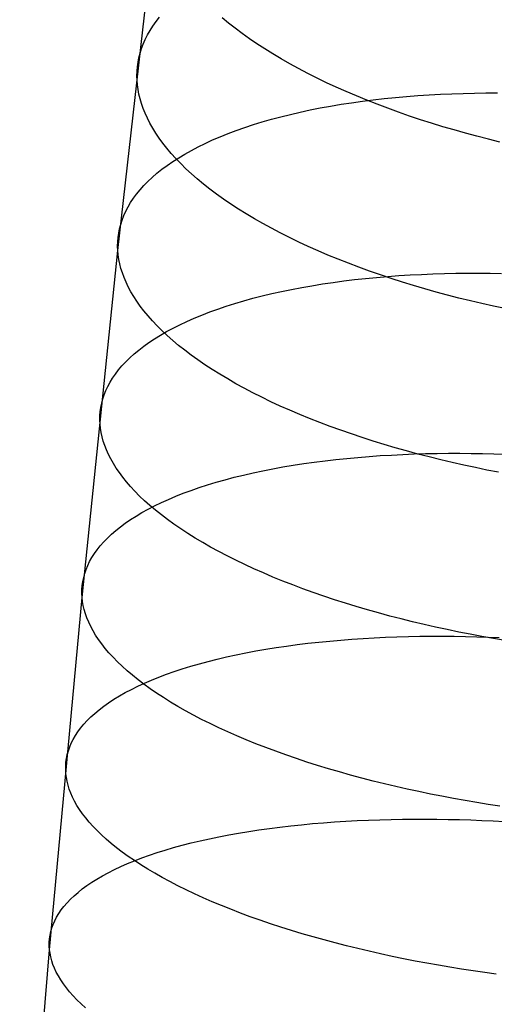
# Model space of a CAD drawing. Extents: x -37 to 483, y -973 to -253.
# Tile 133 of 197: x 15 to 28, y -375 to -350. Entities that reach past the tile are written whole.
import ezdxf

# ---------------------------------------------------------------- set-up
doc = ezdxf.new("R2010")
doc.units = 0
doc.layers.add('PREDEFINITO', color=7, linetype='CONTINUOUS')

msp = doc.modelspace()

# ---------------------------------------------------------------- linework, layer by layer
at = {"layer": 'PREDEFINITO'}
for p, q in [((17.747, -355.712, 103.368), (18.75, -346.834, 107.151)), ((18.748, -349.74, 102.104), (18.839, -349.625, 101.855)), ((20.635, -349.78, 112.262), (20.468, -349.642, 112.043)), ((18.59, -349.972, 102.602), (18.665, -349.856, 102.353)), ((18.665, -349.856, 102.353), (18.748, -349.74, 102.104)), ((20.809, -349.916, 112.478), (20.635, -349.78, 112.262)), ((20.991, -350.052, 112.691), (20.809, -349.916, 112.478)), ((18.463, -350.207, 103.098), (18.523, -350.09, 102.85)), ((18.523, -350.09, 102.85), (18.59, -349.972, 102.602)), ((21.181, -350.187, 112.9), (20.991, -350.052, 112.691)), ((21.378, -350.32, 113.105), (21.181, -350.187, 112.9)), ((18.329, -350.563, 103.834), (18.367, -350.444, 103.59)), ((18.367, -350.444, 103.59), (18.411, -350.326, 103.344)), ((18.411, -350.326, 103.344), (18.463, -350.207, 103.098)), ((21.582, -350.453, 113.306), (21.378, -350.32, 113.105)), ((18.276, -350.8, 104.317), (18.299, -350.682, 104.076)), ((18.299, -350.682, 104.076), (18.329, -350.563, 103.834)), ((21.793, -350.584, 113.503), (21.582, -350.453, 113.306)), ((22.011, -350.714, 113.695), (21.793, -350.584, 113.503)), ((18.25, -351.037, 104.792), (18.26, -350.919, 104.556)), ((18.26, -350.919, 104.556), (18.276, -350.8, 104.317)), ((22.236, -350.841, 113.883), (22.011, -350.714, 113.695)), ((22.467, -350.967, 114.066), (22.236, -350.841, 113.883)), ((18.247, -351.156, 105.027), (18.25, -351.037, 104.792)), ((18.25, -351.273, 105.259), (18.247, -351.156, 105.027)), ((22.704, -351.092, 114.243), (22.467, -350.967, 114.066)), ((22.947, -351.214, 114.415), (22.704, -351.092, 114.243)), ((23.196, -351.334, 114.582), (22.947, -351.214, 114.415)), ((18.26, -351.391, 105.491), (18.25, -351.273, 105.259)), ((18.276, -351.511, 105.724), (18.26, -351.391, 105.491)), ((23.45, -351.451, 114.744), (23.196, -351.334, 114.582)), ((23.71, -351.567, 114.899), (23.45, -351.451, 114.744)), ((18.299, -351.633, 105.959), (18.276, -351.511, 105.724)), ((18.329, -351.755, 106.195), (18.299, -351.633, 105.959)), ((23.974, -351.68, 115.049), (23.71, -351.567, 114.899)), ((24.243, -351.79, 115.192), (23.974, -351.68, 115.049)), ((24.702, -351.747, 93.452), (24.991, -351.718, 93.322)), ((24.991, -351.718, 93.322), (25.282, -351.692, 93.198)), ((25.282, -351.692, 93.198), (25.575, -351.67, 93.08)), ((25.575, -351.67, 93.08), (25.87, -351.65, 92.969)), ((25.87, -351.65, 92.969), (26.166, -351.634, 92.865)), ((26.166, -351.634, 92.865), (26.463, -351.622, 92.767)), ((26.463, -351.622, 92.767), (26.76, -351.612, 92.675)), ((26.76, -351.612, 92.675), (27.058, -351.606, 92.59)), ((27.058, -351.606, 92.59), (27.356, -351.602, 92.511)), ((27.356, -351.602, 92.511), (27.654, -351.602, 92.438)), ((18.366, -351.88, 106.432), (18.329, -351.755, 106.195)), ((18.409, -352.005, 106.67), (18.366, -351.88, 106.432)), ((23.032, -351.992, 94.364), (23.301, -351.943, 94.197)), ((23.301, -351.943, 94.197), (23.574, -351.897, 94.036)), ((23.574, -351.897, 94.036), (23.851, -351.855, 93.88)), ((23.851, -351.855, 93.88), (24.132, -351.815, 93.731)), ((24.132, -351.815, 93.731), (24.415, -351.779, 93.588)), ((24.517, -351.897, 115.329), (24.243, -351.79, 115.192)), ((24.415, -351.779, 93.588), (24.702, -351.747, 93.452)), ((24.794, -352.002, 115.461), (24.517, -351.897, 115.329)), ((18.46, -352.132, 106.908), (18.409, -352.005, 106.67)), ((18.519, -352.26, 107.147), (18.46, -352.132, 106.908)), ((21.757, -352.288, 95.285), (22.002, -352.222, 95.09)), ((22.002, -352.222, 95.09), (22.252, -352.16, 94.901)), ((22.252, -352.16, 94.901), (22.507, -352.101, 94.716)), ((22.507, -352.101, 94.716), (22.767, -352.045, 94.537)), ((22.767, -352.045, 94.537), (23.032, -351.992, 94.364)), ((25.075, -352.104, 115.585), (24.794, -352.002, 115.461)), ((25.36, -352.203, 115.704), (25.075, -352.104, 115.585)), ((25.647, -352.299, 115.816), (25.36, -352.203, 115.704)), ((18.585, -352.389, 107.387), (18.519, -352.26, 107.147)), ((18.658, -352.518, 107.626), (18.585, -352.389, 107.387)), ((20.84, -352.579, 96.113), (21.06, -352.502, 95.899)), ((21.06, -352.502, 95.899), (21.286, -352.428, 95.69)), ((21.286, -352.428, 95.69), (21.519, -352.356, 95.485)), ((21.519, -352.356, 95.485), (21.757, -352.288, 95.285)), ((25.938, -352.391, 115.921), (25.647, -352.299, 115.816)), ((26.231, -352.481, 116.02), (25.938, -352.391, 115.921)), ((26.526, -352.567, 116.113), (26.231, -352.481, 116.02)), ((18.739, -352.649, 107.865), (18.658, -352.518, 107.626)), ((18.828, -352.781, 108.104), (18.739, -352.649, 107.865)), ((20.221, -352.828, 96.779), (20.42, -352.742, 96.553)), ((20.42, -352.742, 96.553), (20.627, -352.66, 96.331)), ((20.627, -352.66, 96.331), (20.84, -352.579, 96.113)), ((26.823, -352.651, 116.199), (26.526, -352.567, 116.113)), ((27.121, -352.731, 116.278), (26.823, -352.651, 116.199)), ((27.421, -352.807, 116.351), (27.121, -352.731, 116.278)), ((18.925, -352.913, 108.342), (18.828, -352.781, 108.104)), ((19.029, -353.045, 108.579), (18.925, -352.913, 108.342)), ((19.667, -353.099, 97.475), (19.844, -353.006, 97.24)), ((19.844, -353.006, 97.24), (20.029, -352.916, 97.008)), ((20.029, -352.916, 97.008), (20.221, -352.828, 96.779)), ((27.722, -352.881, 116.417), (27.421, -352.807, 116.351)), ((19.142, -353.178, 108.815), (19.029, -353.045, 108.579)), ((19.262, -353.311, 109.05), (19.142, -353.178, 108.815)), ((19.336, -353.291, 97.954), (19.497, -353.194, 97.714)), ((19.497, -353.194, 97.714), (19.667, -353.099, 97.475)), ((18.898, -353.593, 98.688), (19.036, -353.491, 98.442)), ((19.036, -353.491, 98.442), (19.182, -353.39, 98.197)), ((19.182, -353.39, 98.197), (19.336, -353.291, 97.954)), ((19.39, -353.445, 109.283), (19.262, -353.311, 109.05)), ((19.526, -353.578, 109.515), (19.39, -353.445, 109.283)), ((18.645, -353.803, 99.185), (18.767, -353.697, 98.936)), ((18.767, -353.697, 98.936), (18.898, -353.593, 98.688)), ((19.67, -353.711, 109.744), (19.526, -353.578, 109.515)), ((19.822, -353.844, 109.97), (19.67, -353.711, 109.744)), ((18.327, -354.128, 99.937), (18.425, -354.018, 99.686)), ((18.425, -354.018, 99.686), (18.531, -353.91, 99.435)), ((18.531, -353.91, 99.435), (18.645, -353.803, 99.185)), ((19.982, -353.977, 110.195), (19.822, -353.844, 109.97)), ((20.15, -354.109, 110.416), (19.982, -353.977, 110.195)), ((18.155, -354.349, 100.439), (18.237, -354.238, 100.188)), ((18.237, -354.238, 100.188), (18.327, -354.128, 99.937)), ((20.325, -354.24, 110.634), (20.15, -354.109, 110.416)), ((20.508, -354.371, 110.849), (20.325, -354.24, 110.634)), ((18.014, -354.574, 100.94), (18.08, -354.461, 100.69)), ((18.08, -354.461, 100.69), (18.155, -354.349, 100.439)), ((20.698, -354.501, 111.06), (20.508, -354.371, 110.849)), ((20.896, -354.63, 111.267), (20.698, -354.501, 111.06)), ((17.859, -354.915, 101.685), (17.903, -354.801, 101.438)), ((17.903, -354.801, 101.438), (17.955, -354.687, 101.189)), ((17.955, -354.687, 101.189), (18.014, -354.574, 100.94)), ((21.1, -354.757, 111.47), (20.896, -354.63, 111.267)), ((21.312, -354.883, 111.669), (21.1, -354.757, 111.47)), ((17.793, -355.143, 102.176), (17.822, -355.029, 101.931)), ((17.822, -355.029, 101.931), (17.859, -354.915, 101.685)), ((21.531, -355.008, 111.863), (21.312, -354.883, 111.669)), ((21.756, -355.131, 112.053), (21.531, -355.008, 111.863)), ((17.755, -355.371, 102.659), (17.77, -355.257, 102.418)), ((17.77, -355.257, 102.418), (17.793, -355.143, 102.176)), ((21.987, -355.253, 112.238), (21.756, -355.131, 112.053)), ((22.225, -355.372, 112.417), (21.987, -355.253, 112.238)), ((17.743, -355.599, 103.134), (17.746, -355.485, 102.898)), ((17.746, -355.485, 102.898), (17.755, -355.371, 102.659)), ((22.469, -355.49, 112.591), (22.225, -355.372, 112.417)), ((22.718, -355.605, 112.76), (22.469, -355.49, 112.591)), ((16.816, -364.758, 99.839), (17.747, -355.712, 103.368)), ((17.747, -355.712, 103.368), (17.743, -355.599, 103.134)), ((17.758, -355.825, 103.602), (17.747, -355.712, 103.368)), ((17.774, -355.941, 103.837), (17.758, -355.825, 103.602)), ((22.973, -355.718, 112.923), (22.718, -355.605, 112.76)), ((23.233, -355.829, 113.08), (22.973, -355.718, 112.923)), ((23.498, -355.938, 113.231), (23.233, -355.829, 113.08)), ((17.798, -356.057, 104.074), (17.774, -355.941, 103.837)), ((17.828, -356.175, 104.312), (17.798, -356.057, 104.074)), ((23.768, -356.044, 113.376), (23.498, -355.938, 113.231)), ((24.042, -356.148, 113.515), (23.768, -356.044, 113.376)), ((17.866, -356.295, 104.551), (17.828, -356.175, 104.312)), ((17.91, -356.415, 104.791), (17.866, -356.295, 104.551)), ((24.319, -356.248, 113.648), (24.042, -356.148, 113.515)), ((24.601, -356.346, 113.775), (24.319, -356.248, 113.648)), ((24.886, -356.442, 113.894), (24.601, -356.346, 113.775)), ((25.086, -356.365, 91.245), (25.381, -356.346, 91.133)), ((25.381, -356.346, 91.133), (25.677, -356.331, 91.029)), ((25.677, -356.331, 91.029), (25.974, -356.319, 90.93)), ((25.974, -356.319, 90.93), (26.271, -356.31, 90.838)), ((26.271, -356.31, 90.838), (26.569, -356.304, 90.753)), ((26.569, -356.304, 90.753), (26.867, -356.301, 90.674)), ((26.867, -356.301, 90.674), (27.165, -356.3, 90.601)), ((27.165, -356.3, 90.601), (27.462, -356.303, 90.534)), ((27.462, -356.303, 90.534), (27.759, -356.308, 90.474)), ((17.962, -356.537, 105.032), (17.91, -356.415, 104.791)), ((18.021, -356.66, 105.273), (17.962, -356.537, 105.032)), ((22.815, -356.627, 92.367), (23.088, -356.583, 92.205)), ((23.088, -356.583, 92.205), (23.364, -356.542, 92.049)), ((23.364, -356.542, 92.049), (23.644, -356.504, 91.899)), ((23.644, -356.504, 91.899), (23.928, -356.47, 91.755)), ((23.928, -356.47, 91.755), (24.214, -356.439, 91.618)), ((24.214, -356.439, 91.618), (24.503, -356.411, 91.487)), ((24.503, -356.411, 91.487), (24.794, -356.386, 91.363)), ((24.794, -356.386, 91.363), (25.086, -356.365, 91.245)), ((25.174, -356.534, 114.008), (24.886, -356.442, 113.894)), ((25.465, -356.623, 114.115), (25.174, -356.534, 114.008)), ((18.087, -356.784, 105.514), (18.021, -356.66, 105.273)), ((18.162, -356.909, 105.756), (18.087, -356.784, 105.514)), ((21.518, -356.894, 93.265), (21.767, -356.834, 93.075)), ((21.767, -356.834, 93.075), (22.022, -356.778, 92.889)), ((22.022, -356.778, 92.889), (22.282, -356.724, 92.709)), ((22.282, -356.724, 92.709), (22.546, -356.674, 92.535)), ((22.546, -356.674, 92.535), (22.815, -356.627, 92.367)), ((25.758, -356.71, 114.215), (25.465, -356.623, 114.115)), ((26.054, -356.793, 114.309), (25.758, -356.71, 114.215)), ((26.351, -356.873, 114.396), (26.054, -356.793, 114.309)), ((18.243, -357.034, 105.997), (18.162, -356.909, 105.756)), ((18.333, -357.16, 106.238), (18.243, -357.034, 105.997)), ((20.577, -357.162, 94.079), (20.803, -357.09, 93.869)), ((20.803, -357.09, 93.869), (21.035, -357.022, 93.663)), ((21.035, -357.022, 93.663), (21.274, -356.956, 93.461)), ((21.274, -356.956, 93.461), (21.518, -356.894, 93.265)), ((26.65, -356.95, 114.477), (26.351, -356.873, 114.396)), ((26.95, -357.024, 114.551), (26.65, -356.95, 114.477)), ((27.251, -357.094, 114.618), (26.95, -357.024, 114.551)), ((27.552, -357.162, 114.679), (27.251, -357.094, 114.618)), ((18.43, -357.287, 106.478), (18.333, -357.16, 106.238)), ((18.535, -357.415, 106.718), (18.43, -357.287, 106.478)), ((19.939, -357.392, 94.737), (20.145, -357.313, 94.514)), ((20.145, -357.313, 94.514), (20.358, -357.236, 94.294)), ((20.358, -357.236, 94.294), (20.577, -357.162, 94.079)), ((27.854, -357.226, 114.734), (27.552, -357.162, 114.679)), ((18.649, -357.543, 106.956), (18.535, -357.415, 106.718)), ((18.77, -357.671, 107.193), (18.649, -357.543, 106.956)), ((19.365, -357.644, 95.429), (19.549, -357.558, 95.195)), ((19.549, -357.558, 95.195), (19.741, -357.474, 94.964)), ((19.741, -357.474, 94.964), (19.939, -357.392, 94.737)), ((18.899, -357.799, 107.428), (18.77, -357.671, 107.193)), ((18.858, -357.917, 96.148), (19.019, -357.824, 95.906)), ((19.035, -357.927, 107.661), (18.899, -357.799, 107.428)), ((19.019, -357.824, 95.906), (19.188, -357.733, 95.666)), ((19.188, -357.733, 95.666), (19.365, -357.644, 95.429)), ((18.422, -358.207, 96.887), (18.559, -358.108, 96.639)), ((18.559, -358.108, 96.639), (18.705, -358.012, 96.392)), ((18.705, -358.012, 96.392), (18.858, -357.917, 96.148)), ((19.18, -358.055, 107.893), (19.035, -357.927, 107.661)), ((19.333, -358.183, 108.122), (19.18, -358.055, 107.893)), ((18.058, -358.51, 97.639), (18.171, -358.407, 97.388)), ((18.171, -358.407, 97.388), (18.292, -358.306, 97.137)), ((18.292, -358.306, 97.137), (18.422, -358.207, 96.887)), ((19.494, -358.31, 108.348), (19.333, -358.183, 108.122)), ((19.662, -358.437, 108.571), (19.494, -358.31, 108.348)), ((17.855, -358.718, 98.145), (17.952, -358.614, 97.892)), ((17.952, -358.614, 97.892), (18.058, -358.51, 97.639)), ((19.838, -358.564, 108.791), (19.662, -358.437, 108.571)), ((20.021, -358.689, 109.008), (19.838, -358.564, 108.791)), ((17.684, -358.931, 98.651), (17.765, -358.824, 98.398)), ((17.765, -358.824, 98.398), (17.855, -358.718, 98.145)), ((20.212, -358.814, 109.221), (20.021, -358.689, 109.008)), ((20.41, -358.938, 109.431), (20.212, -358.814, 109.221)), ((17.485, -359.254, 99.407), (17.544, -359.146, 99.155)), ((17.544, -359.146, 99.155), (17.61, -359.038, 98.903)), ((17.61, -359.038, 98.903), (17.684, -358.931, 98.651)), ((20.616, -359.06, 109.636), (20.41, -358.938, 109.431)), ((20.828, -359.182, 109.837), (20.616, -359.06, 109.636)), ((17.391, -359.472, 99.906), (17.435, -359.363, 99.657)), ((17.435, -359.363, 99.657), (17.485, -359.254, 99.407)), ((21.047, -359.302, 110.033), (20.828, -359.182, 109.837)), ((21.273, -359.42, 110.224), (21.047, -359.302, 110.033)), ((21.505, -359.537, 110.411), (21.273, -359.42, 110.224)), ((17.304, -359.8, 100.645), (17.326, -359.691, 100.401)), ((17.326, -359.691, 100.401), (17.355, -359.581, 100.154)), ((17.355, -359.581, 100.154), (17.391, -359.472, 99.906)), ((21.744, -359.652, 110.592), (21.505, -359.537, 110.411)), ((21.988, -359.765, 110.768), (21.744, -359.652, 110.592)), ((17.281, -360.018, 101.128), (17.289, -359.909, 100.888)), ((17.289, -359.909, 100.888), (17.304, -359.8, 100.645)), ((22.238, -359.876, 110.939), (21.988, -359.765, 110.768)), ((22.494, -359.985, 111.104), (22.238, -359.876, 110.939)), ((17.279, -360.127, 101.367), (17.281, -360.018, 101.128)), ((17.284, -360.235, 101.603), (17.279, -360.127, 101.367)), ((22.754, -360.091, 111.262), (22.494, -359.985, 111.104)), ((23.02, -360.196, 111.415), (22.754, -360.091, 111.262)), ((23.29, -360.298, 111.562), (23.02, -360.196, 111.415)), ((17.295, -360.344, 101.838), (17.284, -360.235, 101.603)), ((17.312, -360.455, 102.075), (17.295, -360.344, 101.838)), ((17.336, -360.566, 102.314), (17.312, -360.455, 102.075)), ((23.564, -360.397, 111.703), (23.29, -360.298, 111.562)), ((23.843, -360.494, 111.837), (23.564, -360.397, 111.703)), ((17.367, -360.679, 102.554), (17.336, -360.566, 102.314)), ((17.405, -360.794, 102.795), (17.367, -360.679, 102.554)), ((24.125, -360.588, 111.965), (23.843, -360.494, 111.837)), ((24.41, -360.68, 112.086), (24.125, -360.588, 111.965)), ((24.699, -360.769, 112.201), (24.41, -360.68, 112.086)), ((17.451, -360.909, 103.037), (17.405, -360.794, 102.795)), ((17.503, -361.026, 103.279), (17.451, -360.909, 103.037)), ((24.99, -360.854, 112.309), (24.699, -360.769, 112.201)), ((25.284, -360.937, 112.411), (24.99, -360.854, 112.309)), ((25.58, -361.017, 112.506), (25.284, -360.937, 112.411)), ((17.563, -361.144, 103.523), (17.503, -361.026, 103.279)), ((17.63, -361.262, 103.766), (17.563, -361.144, 103.523)), ((22.599, -361.267, 90.375), (22.876, -361.228, 90.218)), ((22.876, -361.228, 90.218), (23.156, -361.192, 90.067)), ((23.156, -361.192, 90.067), (23.439, -361.16, 89.923)), ((23.439, -361.16, 89.923), (23.725, -361.13, 89.785)), ((23.725, -361.13, 89.785), (24.013, -361.103, 89.654)), ((24.013, -361.103, 89.654), (24.304, -361.08, 89.529)), ((24.304, -361.08, 89.529), (24.597, -361.059, 89.41)), ((24.597, -361.059, 89.41), (24.891, -361.042, 89.298)), ((24.891, -361.042, 89.298), (25.187, -361.027, 89.193)), ((25.187, -361.027, 89.193), (25.484, -361.015, 89.094)), ((25.484, -361.015, 89.094), (25.781, -361.007, 89.002)), ((25.878, -361.094, 112.594), (25.58, -361.017, 112.506)), ((25.781, -361.007, 89.002), (26.079, -361.001, 88.916)), ((26.177, -361.169, 112.676), (25.878, -361.094, 112.594)), ((26.079, -361.001, 88.916), (26.377, -360.998, 88.837)), ((26.477, -361.239, 112.751), (26.177, -361.169, 112.676)), ((26.377, -360.998, 88.837), (26.675, -360.998, 88.764)), ((26.675, -360.998, 88.764), (26.973, -361, 88.698)), ((26.973, -361, 88.698), (27.269, -361.005, 88.637)), ((27.269, -361.005, 88.637), (27.565, -361.013, 88.583)), ((27.565, -361.013, 88.583), (27.86, -361.023, 88.535)), ((17.705, -361.382, 104.009), (17.63, -361.262, 103.766)), ((17.787, -361.502, 104.253), (17.705, -361.382, 104.009)), ((21.28, -361.507, 91.25), (21.535, -361.453, 91.063)), ((21.535, -361.453, 91.063), (21.794, -361.402, 90.882)), ((21.794, -361.402, 90.882), (22.058, -361.354, 90.707)), ((22.058, -361.354, 90.707), (22.327, -361.309, 90.538)), ((22.327, -361.309, 90.538), (22.599, -361.267, 90.375)), ((26.778, -361.307, 112.819), (26.477, -361.239, 112.751)), ((27.08, -361.372, 112.881), (26.778, -361.307, 112.819)), ((27.382, -361.434, 112.937), (27.08, -361.372, 112.881)), ((27.685, -361.493, 112.986), (27.382, -361.434, 112.937)), ((17.877, -361.623, 104.496), (17.787, -361.502, 104.253)), ((17.975, -361.745, 104.738), (17.877, -361.623, 104.496)), ((18.081, -361.867, 104.979), (17.975, -361.745, 104.738)), ((20.318, -361.752, 92.049), (20.55, -361.687, 91.841)), ((20.55, -361.687, 91.841), (20.788, -361.624, 91.639)), ((20.788, -361.624, 91.639), (21.031, -361.564, 91.442)), ((21.031, -361.564, 91.442), (21.28, -361.507, 91.25)), ((18.195, -361.989, 105.22), (18.081, -361.867, 104.979)), ((18.317, -362.112, 105.459), (18.195, -361.989, 105.22)), ((19.456, -362.04, 92.923), (19.661, -361.964, 92.698)), ((19.661, -361.964, 92.698), (19.874, -361.891, 92.477)), ((19.874, -361.891, 92.477), (20.092, -361.82, 92.261)), ((20.092, -361.82, 92.261), (20.318, -361.752, 92.049)), ((18.446, -362.234, 105.696), (18.317, -362.112, 105.459)), ((18.584, -362.357, 105.932), (18.446, -362.234, 105.696)), ((18.883, -362.282, 93.619), (19.067, -362.199, 93.384)), ((19.067, -362.199, 93.384), (19.258, -362.118, 93.152)), ((19.258, -362.118, 93.152), (19.456, -362.04, 92.923)), ((18.378, -362.542, 94.343), (18.538, -362.453, 94.099)), ((18.538, -362.453, 94.099), (18.707, -362.367, 93.858)), ((18.729, -362.48, 106.165), (18.584, -362.357, 105.932)), ((18.707, -362.367, 93.858), (18.883, -362.282, 93.619)), ((18.883, -362.602, 106.396), (18.729, -362.48, 106.165)), ((17.943, -362.819, 95.088), (18.08, -362.725, 94.838)), ((18.08, -362.725, 94.838), (18.225, -362.633, 94.59)), ((18.225, -362.633, 94.59), (18.378, -362.542, 94.343)), ((19.044, -362.724, 106.624), (18.883, -362.602, 106.396)), ((19.213, -362.846, 106.849), (19.044, -362.724, 106.624)), ((17.58, -363.109, 95.845), (17.693, -363.011, 95.592)), ((17.693, -363.011, 95.592), (17.814, -362.914, 95.339)), ((17.814, -362.914, 95.339), (17.943, -362.819, 95.088)), ((19.389, -362.967, 107.072), (19.213, -362.846, 106.849)), ((19.573, -363.087, 107.29), (19.389, -362.967, 107.072)), ((17.379, -363.308, 96.354), (17.476, -363.208, 96.099)), ((17.476, -363.208, 96.099), (17.58, -363.109, 95.845)), ((19.765, -363.207, 107.506), (19.573, -363.087, 107.29)), ((19.964, -363.325, 107.717), (19.765, -363.207, 107.506)), ((17.136, -363.614, 97.118), (17.209, -363.511, 96.864)), ((17.209, -363.511, 96.864), (17.29, -363.409, 96.609)), ((17.29, -363.409, 96.609), (17.379, -363.308, 96.354)), ((20.17, -363.443, 107.924), (19.964, -363.325, 107.717)), ((20.383, -363.559, 108.127), (20.17, -363.443, 107.924)), ((17.012, -363.82, 97.626), (17.07, -363.717, 97.372)), ((17.07, -363.717, 97.372), (17.136, -363.614, 97.118)), ((20.603, -363.674, 108.325), (20.383, -363.559, 108.127)), ((20.829, -363.787, 108.518), (20.603, -363.674, 108.325)), ((21.062, -363.899, 108.707), (20.829, -363.787, 108.518)), ((16.884, -364.133, 98.379), (16.919, -364.029, 98.129)), ((16.919, -364.029, 98.129), (16.962, -363.924, 97.878)), ((16.962, -363.924, 97.878), (17.012, -363.82, 97.626)), ((21.301, -364.009, 108.89), (21.062, -363.899, 108.707)), ((21.546, -364.117, 109.068), (21.301, -364.009, 108.89)), ((16.834, -364.342, 98.874), (16.856, -364.238, 98.627)), ((16.856, -364.238, 98.627), (16.884, -364.133, 98.379)), ((21.796, -364.224, 109.24), (21.546, -364.117, 109.068)), ((22.052, -364.328, 109.406), (21.796, -364.224, 109.24)), ((16.811, -364.655, 99.601), (16.812, -364.551, 99.361)), ((16.812, -364.551, 99.361), (16.82, -364.446, 99.118)), ((16.82, -364.446, 99.118), (16.834, -364.342, 98.874)), ((22.313, -364.43, 109.567), (22.052, -364.328, 109.406)), ((22.579, -364.53, 109.721), (22.313, -364.43, 109.567)), ((22.85, -364.628, 109.87), (22.579, -364.53, 109.721)), ((15.964, -373.941, 96.585), (16.816, -364.758, 99.839)), ((16.816, -364.758, 99.839), (16.811, -364.655, 99.601)), ((16.828, -364.862, 100.076), (16.816, -364.758, 99.839)), ((23.125, -364.723, 110.012), (22.85, -364.628, 109.87)), ((23.404, -364.816, 110.147), (23.125, -364.723, 110.012)), ((23.686, -364.906, 110.277), (23.404, -364.816, 110.147)), ((16.846, -364.968, 100.315), (16.828, -364.862, 100.076)), ((16.871, -365.074, 100.556), (16.846, -364.968, 100.315)), ((16.903, -365.182, 100.797), (16.871, -365.074, 100.556)), ((23.972, -364.994, 110.399), (23.686, -364.906, 110.277)), ((24.261, -365.079, 110.516), (23.972, -364.994, 110.399)), ((24.553, -365.161, 110.625), (24.261, -365.079, 110.516)), ((16.941, -365.292, 101.04), (16.903, -365.182, 100.797)), ((16.987, -365.402, 101.284), (16.941, -365.292, 101.04)), ((24.847, -365.241, 110.728), (24.553, -365.161, 110.625)), ((25.143, -365.318, 110.824), (24.847, -365.241, 110.728)), ((25.441, -365.391, 110.914), (25.143, -365.318, 110.824)), ((17.04, -365.514, 101.529), (16.987, -365.402, 101.284)), ((17.1, -365.626, 101.774), (17.04, -365.514, 101.529)), ((25.741, -365.462, 110.996), (25.441, -365.391, 110.914)), ((26.041, -365.53, 111.073), (25.741, -365.462, 110.996)), ((26.343, -365.595, 111.142), (26.041, -365.53, 111.073)), ((26.645, -365.658, 111.205), (26.343, -365.595, 111.142)), ((17.168, -365.74, 102.019), (17.1, -365.626, 101.774)), ((17.244, -365.854, 102.265), (17.168, -365.74, 102.019)), ((17.327, -365.969, 102.51), (17.244, -365.854, 102.265)), ((23.565, -365.867, 87.962), (23.856, -365.845, 87.837)), ((23.856, -365.845, 87.837), (24.148, -365.825, 87.718)), ((24.148, -365.825, 87.718), (24.442, -365.808, 87.605)), ((24.442, -365.808, 87.605), (24.738, -365.795, 87.5)), ((24.738, -365.795, 87.5), (25.034, -365.784, 87.401)), ((25.034, -365.784, 87.401), (25.332, -365.775, 87.308)), ((25.332, -365.775, 87.308), (25.629, -365.77, 87.222)), ((25.629, -365.77, 87.222), (25.927, -365.767, 87.143)), ((25.927, -365.767, 87.143), (26.225, -365.767, 87.07)), ((26.225, -365.767, 87.07), (26.523, -365.769, 87.003)), ((26.523, -365.769, 87.003), (26.819, -365.774, 86.943)), ((26.948, -365.717, 111.261), (26.645, -365.658, 111.205)), ((26.819, -365.774, 86.943), (27.115, -365.781, 86.888)), ((27.25, -365.773, 111.311), (26.948, -365.717, 111.261)), ((27.115, -365.781, 86.888), (27.41, -365.791, 86.84)), ((27.552, -365.826, 111.355), (27.25, -365.773, 111.311)), ((27.41, -365.791, 86.84), (27.703, -365.803, 86.798)), ((27.854, -365.877, 111.392), (27.552, -365.826, 111.355)), ((17.418, -366.084, 102.755), (17.327, -365.969, 102.51)), ((17.516, -366.201, 103), (17.418, -366.084, 102.755)), ((21.348, -366.152, 89.197), (21.612, -366.106, 89.021)), ((21.612, -366.106, 89.021), (21.88, -366.063, 88.851)), ((21.88, -366.063, 88.851), (22.153, -366.023, 88.687)), ((22.153, -366.023, 88.687), (22.429, -365.986, 88.529)), ((22.429, -365.986, 88.529), (22.708, -365.952, 88.378)), ((22.708, -365.952, 88.378), (22.991, -365.921, 88.233)), ((22.991, -365.921, 88.233), (23.277, -365.892, 88.094)), ((23.277, -365.892, 88.094), (23.565, -365.867, 87.962)), ((17.623, -366.317, 103.243), (17.516, -366.201, 103)), ((17.738, -366.434, 103.485), (17.623, -366.317, 103.243)), ((20.106, -366.423, 90.161), (20.343, -366.363, 89.958)), ((20.343, -366.363, 89.958), (20.587, -366.306, 89.759)), ((20.587, -366.306, 89.759), (20.835, -366.252, 89.566)), ((20.835, -366.252, 89.566), (21.089, -366.2, 89.379)), ((21.089, -366.2, 89.379), (21.348, -366.152, 89.197)), ((17.86, -366.552, 103.726), (17.738, -366.434, 103.485)), ((17.99, -366.669, 103.966), (17.86, -366.552, 103.726)), ((19.219, -366.687, 91.023), (19.431, -366.618, 90.801)), ((19.431, -366.618, 90.801), (19.65, -366.55, 90.583)), ((19.65, -366.55, 90.583), (19.875, -366.485, 90.37)), ((19.875, -366.485, 90.37), (20.106, -366.423, 90.161)), ((18.129, -366.786, 104.203), (17.99, -366.669, 103.966)), ((18.275, -366.904, 104.439), (18.129, -366.786, 104.203)), ((18.626, -366.911, 91.713), (18.817, -366.834, 91.479)), ((18.817, -366.834, 91.479), (19.015, -366.76, 91.249)), ((19.015, -366.76, 91.249), (19.219, -366.687, 91.023)), ((18.1, -367.153, 92.433), (18.268, -367.071, 92.19)), ((18.268, -367.071, 92.19), (18.443, -366.99, 91.95)), ((18.429, -367.021, 104.672), (18.275, -366.904, 104.439)), ((18.591, -367.137, 104.902), (18.429, -367.021, 104.672)), ((18.443, -366.99, 91.95), (18.626, -366.911, 91.713)), ((18.76, -367.254, 105.129), (18.591, -367.137, 104.902)), ((17.643, -367.412, 93.176), (17.788, -367.324, 92.926)), ((17.788, -367.324, 92.926), (17.94, -367.238, 92.678)), ((17.94, -367.238, 92.678), (18.1, -367.153, 92.433)), ((18.938, -367.369, 105.354), (18.76, -367.254, 105.129)), ((19.122, -367.484, 105.574), (18.938, -367.369, 105.354)), ((17.258, -367.685, 93.935), (17.379, -367.593, 93.68)), ((17.379, -367.593, 93.68), (17.507, -367.502, 93.427)), ((17.507, -367.502, 93.427), (17.643, -367.412, 93.176)), ((19.315, -367.599, 105.791), (19.122, -367.484, 105.574)), ((19.514, -367.712, 106.005), (19.315, -367.599, 105.791)), ((16.946, -367.968, 94.702), (17.042, -367.873, 94.446)), ((17.042, -367.873, 94.446), (17.146, -367.778, 94.19)), ((17.146, -367.778, 94.19), (17.258, -367.685, 93.935)), ((19.721, -367.824, 106.214), (19.514, -367.712, 106.005)), ((19.934, -367.935, 106.418), (19.721, -367.824, 106.214)), ((16.704, -368.259, 95.472), (16.777, -368.161, 95.215)), ((16.777, -368.161, 95.215), (16.857, -368.064, 94.959)), ((16.857, -368.064, 94.959), (16.946, -367.968, 94.702)), ((20.155, -368.045, 106.618), (19.934, -367.935, 106.418)), ((20.382, -368.153, 106.814), (20.155, -368.045, 106.618)), ((20.615, -368.26, 107.004), (20.382, -368.153, 106.814)), ((16.582, -368.456, 95.982), (16.64, -368.357, 95.727)), ((16.64, -368.357, 95.727), (16.704, -368.259, 95.472)), ((20.855, -368.366, 107.189), (20.615, -368.26, 107.004)), ((21.1, -368.469, 107.368), (20.855, -368.366, 107.189)), ((16.456, -368.754, 96.741), (16.491, -368.655, 96.489)), ((16.491, -368.655, 96.489), (16.533, -368.555, 96.236)), ((16.533, -368.555, 96.236), (16.582, -368.456, 95.982)), ((21.352, -368.571, 107.542), (21.1, -368.469, 107.368)), ((21.608, -368.671, 107.71), (21.352, -368.571, 107.542)), ((21.87, -368.768, 107.872), (21.608, -368.671, 107.71)), ((16.408, -368.954, 97.239), (16.428, -368.854, 96.991)), ((16.428, -368.854, 96.991), (16.456, -368.754, 96.741)), ((22.136, -368.864, 108.028), (21.87, -368.768, 107.872)), ((22.408, -368.957, 108.178), (22.136, -368.864, 108.028)), ((16.386, -369.251, 97.971), (16.387, -369.152, 97.729)), ((16.387, -369.152, 97.729), (16.394, -369.053, 97.485)), ((16.394, -369.053, 97.485), (16.408, -368.954, 97.239)), ((22.683, -369.049, 108.322), (22.408, -368.957, 108.178)), ((22.962, -369.137, 108.459), (22.683, -369.049, 108.322)), ((23.245, -369.224, 108.59), (22.962, -369.137, 108.459)), ((16.392, -369.35, 98.211), (16.386, -369.251, 97.971)), ((16.404, -369.449, 98.45), (16.392, -369.35, 98.211)), ((23.532, -369.307, 108.714), (23.245, -369.224, 108.59)), ((23.821, -369.389, 108.831), (23.532, -369.307, 108.714)), ((24.113, -369.467, 108.942), (23.821, -369.389, 108.831)), ((16.423, -369.55, 98.691), (16.404, -369.449, 98.45)), ((16.448, -369.652, 98.933), (16.423, -369.55, 98.691)), ((16.481, -369.755, 99.177), (16.448, -369.652, 98.933)), ((24.408, -369.543, 109.046), (24.113, -369.467, 108.942)), ((24.705, -369.617, 109.144), (24.408, -369.543, 109.046)), ((25.003, -369.687, 109.234), (24.705, -369.617, 109.144)), ((25.303, -369.755, 109.318), (25.003, -369.687, 109.234)), ((16.52, -369.859, 99.421), (16.481, -369.755, 99.177)), ((16.566, -369.964, 99.667), (16.52, -369.859, 99.421)), ((25.604, -369.82, 109.395), (25.303, -369.755, 109.318)), ((25.906, -369.883, 109.466), (25.604, -369.82, 109.395)), ((26.209, -369.942, 109.529), (25.906, -369.883, 109.466)), ((26.511, -369.999, 109.587), (26.209, -369.942, 109.529)), ((16.62, -370.07, 99.914), (16.566, -369.964, 99.667)), ((16.681, -370.178, 100.16), (16.62, -370.07, 99.914)), ((16.749, -370.286, 100.408), (16.681, -370.178, 100.16)), ((26.814, -370.052, 109.637), (26.511, -369.999, 109.587)), ((27.116, -370.103, 109.682), (26.814, -370.052, 109.637)), ((27.418, -370.151, 109.719), (27.116, -370.103, 109.682)), ((27.719, -370.197, 109.751), (27.418, -370.151, 109.719)), ((16.826, -370.395, 100.655), (16.749, -370.286, 100.408)), ((16.909, -370.504, 100.902), (16.826, -370.395, 100.655)), ((17.001, -370.615, 101.149), (16.909, -370.504, 100.902)), ((17.1, -370.725, 101.395), (17.001, -370.615, 101.149)), ((17.207, -370.837, 101.641), (17.1, -370.725, 101.395)), ((21.98, -370.743, 86.841), (22.259, -370.71, 86.689)), ((22.259, -370.71, 86.689), (22.542, -370.681, 86.543)), ((22.542, -370.681, 86.543), (22.827, -370.654, 86.404)), ((22.827, -370.654, 86.404), (23.116, -370.63, 86.271)), ((23.116, -370.63, 86.271), (23.406, -370.608, 86.145)), ((23.406, -370.608, 86.145), (23.698, -370.59, 86.026)), ((23.698, -370.59, 86.026), (23.992, -370.574, 85.913)), ((23.992, -370.574, 85.913), (24.288, -370.561, 85.807)), ((24.288, -370.561, 85.807), (24.584, -370.551, 85.708)), ((24.584, -370.551, 85.708), (24.882, -370.543, 85.615)), ((24.882, -370.543, 85.615), (25.179, -370.538, 85.529)), ((25.179, -370.538, 85.529), (25.477, -370.535, 85.449)), ((25.477, -370.535, 85.449), (25.775, -370.535, 85.376)), ((25.775, -370.535, 85.376), (26.072, -370.537, 85.309)), ((26.072, -370.537, 85.309), (26.369, -370.542, 85.248)), ((26.369, -370.542, 85.248), (26.665, -370.549, 85.194)), ((26.665, -370.549, 85.194), (26.96, -370.558, 85.146)), ((26.96, -370.558, 85.146), (27.253, -370.569, 85.104)), ((27.253, -370.569, 85.104), (27.545, -370.583, 85.068)), ((27.545, -370.583, 85.068), (27.835, -370.599, 85.038)), ((17.323, -370.948, 101.885), (17.207, -370.837, 101.641)), ((17.446, -371.06, 102.128), (17.323, -370.948, 101.885)), ((20.388, -370.995, 87.884), (20.642, -370.946, 87.695)), ((20.642, -370.946, 87.695), (20.901, -370.9, 87.512)), ((20.901, -370.9, 87.512), (21.164, -370.857, 87.335)), ((21.164, -370.857, 87.335), (21.432, -370.816, 87.164)), ((21.432, -370.816, 87.164), (21.704, -370.778, 87)), ((21.704, -370.778, 87), (21.98, -370.743, 86.841)), ((17.577, -371.172, 102.369), (17.446, -371.06, 102.128)), ((17.715, -371.284, 102.608), (17.577, -371.172, 102.369)), ((19.204, -371.279, 88.906), (19.429, -371.217, 88.692)), ((19.429, -371.217, 88.692), (19.66, -371.158, 88.482)), ((19.66, -371.158, 88.482), (19.897, -371.101, 88.277)), ((19.897, -371.101, 88.277), (20.14, -371.047, 88.078)), ((20.14, -371.047, 88.078), (20.388, -370.995, 87.884)), ((17.862, -371.395, 102.846), (17.715, -371.284, 102.608)), ((18.017, -371.507, 103.081), (17.862, -371.395, 102.846)), ((18.373, -371.549, 89.808), (18.571, -371.478, 89.577)), ((18.571, -371.478, 89.577), (18.775, -371.409, 89.349)), ((18.775, -371.409, 89.349), (18.986, -371.343, 89.125)), ((18.986, -371.343, 89.125), (19.204, -371.279, 88.906)), ((17.826, -371.774, 90.523), (18.001, -371.697, 90.282)), ((18.001, -371.697, 90.282), (18.183, -371.622, 90.043)), ((18.179, -371.618, 103.313), (18.017, -371.507, 103.081)), ((18.35, -371.729, 103.542), (18.179, -371.618, 103.313)), ((18.183, -371.622, 90.043), (18.373, -371.549, 89.808)), ((18.528, -371.84, 103.768), (18.35, -371.729, 103.542)), ((17.203, -372.098, 91.515), (17.347, -372.015, 91.264)), ((17.347, -372.015, 91.264), (17.499, -371.933, 91.015)), ((17.499, -371.933, 91.015), (17.658, -371.852, 90.768)), ((17.658, -371.852, 90.768), (17.826, -371.774, 90.523)), ((18.713, -371.949, 103.991), (18.528, -371.84, 103.768)), ((18.906, -372.058, 104.209), (18.713, -371.949, 103.991)), ((16.82, -372.357, 92.279), (16.94, -372.27, 92.023)), ((16.94, -372.27, 92.023), (17.068, -372.183, 91.769)), ((17.068, -372.183, 91.769), (17.203, -372.098, 91.515)), ((19.106, -372.166, 104.424), (18.906, -372.058, 104.209)), ((19.313, -372.273, 104.635), (19.106, -372.166, 104.424)), ((16.605, -372.536, 92.794), (16.708, -372.446, 92.536)), ((16.708, -372.446, 92.536), (16.82, -372.357, 92.279)), ((19.527, -372.379, 104.842), (19.313, -372.273, 104.635)), ((19.748, -372.484, 105.043), (19.527, -372.379, 104.842)), ((19.976, -372.587, 105.24), (19.748, -372.484, 105.043)), ((16.342, -372.811, 93.568), (16.421, -372.718, 93.31)), ((16.421, -372.718, 93.31), (16.509, -372.627, 93.052)), ((16.509, -372.627, 93.052), (16.605, -372.536, 92.794)), ((20.21, -372.689, 105.432), (19.976, -372.587, 105.24)), ((20.45, -372.789, 105.618), (20.21, -372.689, 105.432)), ((16.149, -373.091, 94.341), (16.205, -372.997, 94.084)), ((16.205, -372.997, 94.084), (16.27, -372.904, 93.826)), ((16.27, -372.904, 93.826), (16.342, -372.811, 93.568)), ((20.696, -372.888, 105.8), (20.45, -372.789, 105.618)), ((20.948, -372.985, 105.975), (20.696, -372.888, 105.8)), ((21.205, -373.08, 106.145), (20.948, -372.985, 105.975)), ((16.024, -373.374, 95.104), (16.058, -373.28, 94.851)), ((16.058, -373.28, 94.851), (16.1, -373.185, 94.596)), ((16.1, -373.185, 94.596), (16.149, -373.091, 94.341)), ((21.467, -373.173, 106.308), (21.205, -373.08, 106.145)), ((21.734, -373.265, 106.466), (21.467, -373.173, 106.308)), ((22.006, -373.354, 106.617), (21.734, -373.265, 106.466)), ((15.977, -373.564, 95.606), (15.997, -373.469, 95.356)), ((15.997, -373.469, 95.356), (16.024, -373.374, 95.104)), ((22.281, -373.441, 106.762), (22.006, -373.354, 106.617)), ((22.561, -373.525, 106.901), (22.281, -373.441, 106.762)), ((22.845, -373.608, 107.033), (22.561, -373.525, 106.901)), ((15.957, -373.753, 96.1), (15.964, -373.659, 95.854)), ((15.957, -373.847, 96.344), (15.957, -373.753, 96.1)), ((15.964, -373.659, 95.854), (15.977, -373.564, 95.606)), ((23.131, -373.688, 107.158), (22.845, -373.608, 107.033)), ((23.421, -373.765, 107.277), (23.131, -373.688, 107.158)), ((23.714, -373.84, 107.389), (23.421, -373.765, 107.277)), ((15.185, -383.278, 93.593), (15.964, -373.941, 96.585)), ((15.964, -373.941, 96.585), (15.957, -373.847, 96.344)), ((15.977, -374.035, 96.826), (15.964, -373.941, 96.585)), ((15.996, -374.131, 97.068), (15.977, -374.035, 96.826)), ((24.009, -373.913, 107.494), (23.714, -373.84, 107.389)), ((24.306, -373.983, 107.592), (24.009, -373.913, 107.494)), ((24.605, -374.05, 107.684), (24.306, -373.983, 107.592)), ((24.905, -374.115, 107.769), (24.605, -374.05, 107.684)), ((16.022, -374.228, 97.312), (15.996, -374.131, 97.068)), ((16.055, -374.326, 97.558), (16.022, -374.228, 97.312)), ((16.095, -374.425, 97.804), (16.055, -374.326, 97.558)), ((25.206, -374.177, 107.847), (24.905, -374.115, 107.769)), ((25.508, -374.236, 107.918), (25.206, -374.177, 107.847)), ((25.811, -374.293, 107.983), (25.508, -374.236, 107.918)), ((26.114, -374.347, 108.041), (25.811, -374.293, 107.983)), ((16.142, -374.525, 98.052), (16.095, -374.425, 97.804)), ((16.196, -374.626, 98.3), (16.142, -374.525, 98.052)), ((26.417, -374.398, 108.092), (26.114, -374.347, 108.041)), ((26.719, -374.447, 108.137), (26.417, -374.398, 108.092)), ((27.021, -374.492, 108.176), (26.719, -374.447, 108.137)), ((27.323, -374.536, 108.208), (27.021, -374.492, 108.176)), ((27.623, -374.576, 108.234), (27.323, -374.536, 108.208)), ((16.258, -374.728, 98.549), (16.196, -374.626, 98.3)), ((16.327, -374.831, 98.798), (16.258, -374.728, 98.549)), ((16.404, -374.934, 99.047), (16.327, -374.831, 98.798)), ((16.488, -375.039, 99.296), (16.404, -374.934, 99.047)), ((16.58, -375.144, 99.545), (16.488, -375.039, 99.296)), ((16.68, -375.249, 99.793), (16.58, -375.144, 99.545)), ((16.788, -375.355, 100.04), (16.68, -375.249, 99.793)), ((16.904, -375.461, 100.286), (16.788, -375.355, 100.04))]:
    msp.add_line(p, q, dxfattribs=at)

doc.saveas('drawing.dxf')
